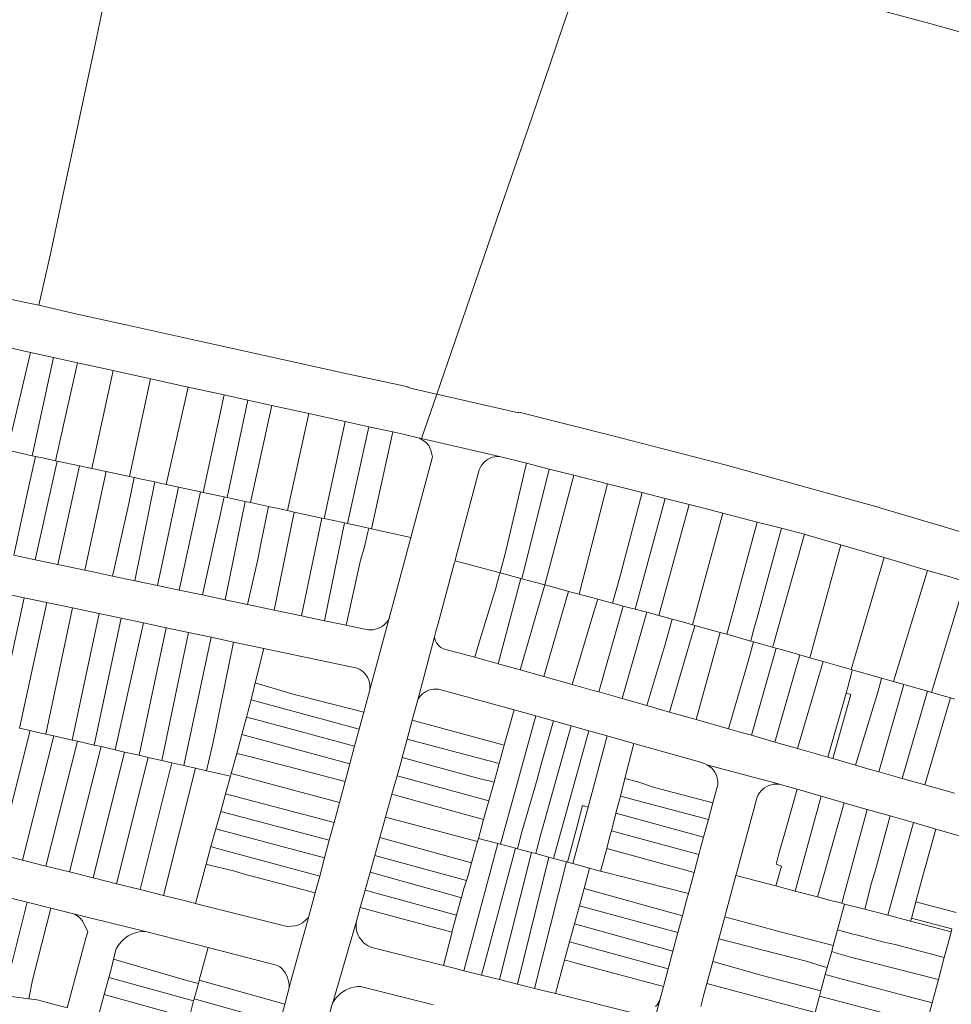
# Model space of a CAD drawing. Header units: metres. Extents: x 151449 to 154753, y 463150 to 465307.
# Tile 26 of 52: x 153339 to 153570, y 463688 to 463932. Entities that reach past the tile are written whole.
import ezdxf

# ---------------------------------------------------------------- set-up
doc = ezdxf.new("R2010")
doc.units = ezdxf.units.M
doc.layers.add('B-PV-KG-GRENS_PERCEEL-G', color=211, linetype='Continuous', lineweight=9)

msp = doc.modelspace()

# ---------------------------------------------------------------- linework, layer by layer
at = {"layer": 'B-PV-KG-GRENS_PERCEEL-G', "flags": 128}
for points in [[(153338.99, 463961.933), (153342.049, 463976.296), (153367.28, 463970.663), (153359.708, 463935.185), (153357.631, 463925.348), (153349.038, 463885.179), (153346.783, 463874.548)], [(153442.34, 463839.095), (153449.618, 463860.222), (153458.274, 463885.572), (153465.976, 463907.828), (153473.558, 463930.203), (153480.9, 463951.388), (153481.436, 463953.152)], [(153538.268, 463938.057), (153564.482, 463930.893), (153593.592, 463922.749), (153629.964, 463911.856), (153660.322, 463901.924), (153680.799, 463894.687), (153701.276, 463887.034), (153715.323, 463881.832), (153730.264, 463875.914), (153745.68, 463869.638), (153762.168, 463863.062), (153777.048, 463856.727), (153814.486, 463839.58), (153824.902, 463834.503), (153856.208, 463818.854), (153860.282, 463816.705)], [(153346.783, 463874.548), (153343.784, 463861.087)], [(153343.784, 463861.087), (153341.659, 463861.572), (153335.824, 463862.816)], [(153440.49, 463839.519), (153435.196, 463840.716), (153435.226, 463840.865), (153419.375, 463844.307), (153404.11, 463847.698), (153391.855, 463850.388), (153377.612, 463853.56), (153365.734, 463856.162), (153353.234, 463858.926), (153343.784, 463861.087)], [(153341.665, 463849.415), (153332.507, 463851.425)], [(153335.975, 463825.172), (153341.665, 463849.415)], [(153347.437, 463848.147), (153341.665, 463849.415)], [(153347.437, 463848.147), (153342.151, 463823.818)], [(153353.345, 463846.85), (153347.437, 463848.147)], [(153347.862, 463822.581), (153353.345, 463846.85)], [(153362.141, 463844.919), (153353.345, 463846.85)], [(153362.141, 463844.919), (153356.876, 463820.653)], [(153371.449, 463842.876), (153362.141, 463844.919)], [(153366.223, 463818.654), (153371.449, 463842.876)], [(153380.771, 463840.829), (153371.449, 463842.876)], [(153380.771, 463840.829), (153375.348, 463816.692)], [(153389.666, 463838.876), (153380.771, 463840.829)], [(153438.544, 463828.075), (153442.34, 463839.095)], [(153440.49, 463839.519), (153442.34, 463839.095)], [(153442.34, 463839.095), (153461.516, 463834.701)], [(153384.46, 463814.729), (153389.666, 463838.876)], [(153395.52, 463837.591), (153389.666, 463838.876)], [(153395.52, 463837.591), (153390.392, 463813.451)], [(153401.521, 463836.273), (153395.52, 463837.591)], [(153396.224, 463812.192), (153401.521, 463836.273)], [(153410.637, 463834.272), (153401.521, 463836.273)], [(153410.637, 463834.272), (153405.335, 463810.218)], [(153419.641, 463832.295), (153410.637, 463834.272)], [(153461.516, 463834.701), (153462.586, 463834.402), (153462.646, 463834.581), (153485.639, 463828.843), (153513.826, 463821.512), (153550.76, 463811.348), (153580.556, 463802.443), (153611.927, 463792.049), (153624.713, 463787.599), (153638.123, 463782.613)], [(153419.641, 463832.295), (153414.42, 463808.25)], [(153425.491, 463831.011), (153419.641, 463832.295)], [(153425.491, 463831.011), (153420.23, 463806.987)], [(153431.472, 463829.698), (153425.491, 463831.011)], [(153426.191, 463805.688), (153431.472, 463829.698)], [(153438.049, 463828.189), (153433.984, 463829.146), (153431.472, 463829.698)], [(153435.923, 463803.567), (153441.301, 463823.538), (153440.88, 463825.212), (153440.352, 463826.316), (153439.72, 463827.072), (153438.049, 463828.189)], [(153438.544, 463828.075), (153438.049, 463828.189)], [(153457.901, 463823.64), (153438.544, 463828.075)], [(153337.157, 463824.913), (153342.151, 463823.818)], [(153342.011, 463819.576), (153342.925, 463823.648)], [(153342.151, 463823.818), (153342.925, 463823.648)], [(153348.266, 463822.495), (153342.895, 463798.024)], [(153342.925, 463823.648), (153345.085, 463823.175), (153347.862, 463822.581)], [(153347.862, 463822.581), (153348.266, 463822.495)], [(153348.266, 463822.495), (153353.851, 463821.3)], [(153457.901, 463823.64), (153457.31, 463823.632), (153456.725, 463823.556), (153456.151, 463823.414), (153455.598, 463823.208), (153455.072, 463822.939), (153454.58, 463822.613), (153454.128, 463822.232), (153453.723, 463821.802), (153453.37, 463821.328), (153453.073, 463820.817), (153452.837, 463820.276)], [(153464.556, 463821.948), (153457.901, 463823.64)], [(153459.303, 463799.482), (153464.556, 463821.948)], [(153470.227, 463820.506), (153464.556, 463821.948)], [(153341.476, 463816.989), (153342.011, 463819.576)], [(153348.506, 463796.835), (153353.851, 463821.3)], [(153353.851, 463821.3), (153356.876, 463820.653)], [(153360.409, 463819.897), (153355.201, 463795.418)], [(153356.876, 463820.653), (153360.409, 463819.897)], [(153360.409, 463819.897), (153366.223, 463818.654)], [(153452.837, 463820.276), (153447.078, 463798.568)], [(153470.227, 463820.506), (153463.464, 463793.311)], [(153476.266, 463818.971), (153470.227, 463820.506)], [(153337.544, 463799.157), (153341.476, 463816.989)], [(153366.022, 463811.971), (153367.398, 463818.403)], [(153366.223, 463818.654), (153367.398, 463818.403)], [(153367.398, 463818.403), (153368.362, 463818.196), (153372.474, 463817.311)], [(153372.474, 463817.311), (153367.585, 463792.818)], [(153372.474, 463817.311), (153375.348, 463816.692)], [(153469.1, 463791.785), (153476.266, 463818.971)], [(153484.677, 463816.833), (153476.266, 463818.971)], [(153373.138, 463791.649), (153378.343, 463816.047)], [(153375.348, 463816.692), (153378.343, 463816.047)], [(153378.343, 463816.047), (153383.776, 463814.877)], [(153383.776, 463814.877), (153378.524, 463790.515)], [(153383.776, 463814.877), (153384.46, 463814.729)], [(153384.46, 463814.729), (153389.647, 463813.612)], [(153484.677, 463816.833), (153477.625, 463789.486)], [(153493.214, 463814.663), (153484.677, 463816.833)], [(153488.467, 463796.557), (153493.214, 463814.663)], [(153498.95, 463813.204), (153493.214, 463814.663)], [(153389.417, 463812.543), (153388.517, 463808.233)], [(153389.417, 463812.543), (153389.647, 463813.612)], [(153389.647, 463813.612), (153390.392, 463813.451)], [(153394.881, 463812.483), (153389.887, 463788.122)], [(153390.392, 463813.451), (153393.425, 463812.798), (153394.881, 463812.483)], [(153394.881, 463812.483), (153396.224, 463812.192)], [(153396.224, 463812.192), (153400.625, 463811.239)], [(153498.95, 463813.204), (153491.5, 463785.768)], [(153504.891, 463811.694), (153498.95, 463813.204)], [(153365.784, 463810.818), (153362.015, 463793.991)], [(153366.022, 463811.971), (153365.784, 463810.818)], [(153400.625, 463811.239), (153398.791, 463801.939)], [(153400.625, 463811.239), (153405.335, 463810.218)], [(153407.06, 463809.845), (153402.053, 463785.56)], [(153405.335, 463810.218), (153407.06, 463809.845)], [(153407.06, 463809.845), (153413.881, 463808.367)], [(153497.341, 463784.202), (153504.891, 463811.694)], [(153513.214, 463809.565), (153508.486, 463810.78), (153504.891, 463811.694)], [(153388.227, 463806.968), (153388.454, 463808.023)], [(153388.454, 463808.023), (153388.517, 463808.233)], [(153408.807, 463784.137), (153413.881, 463808.367)], [(153413.881, 463808.367), (153414.42, 463808.25)], [(153414.42, 463808.25), (153416.405, 463807.82), (153419.504, 463807.145)], [(153513.214, 463809.565), (153505.723, 463781.925)], [(153521.701, 463807.383), (153513.214, 463809.565)], [(153515.676, 463785.006), (153521.701, 463807.383)], [(153527.751, 463805.828), (153521.701, 463807.383)], [(153388.227, 463806.968), (153384.31, 463789.296)], [(153419.504, 463807.145), (153414.539, 463782.93)], [(153419.504, 463807.145), (153420.23, 463806.987)], [(153420.23, 463806.987), (153425.484, 463805.842)], [(153425.267, 463804.848), (153424.365, 463800.878)], [(153425.267, 463804.848), (153425.484, 463805.842)], [(153425.484, 463805.842), (153426.191, 463805.688)], [(153426.191, 463805.688), (153435.923, 463803.567)], [(153527.751, 463805.828), (153521.62, 463783.371)], [(153533.46, 463804.361), (153527.751, 463805.828)], [(153430.445, 463783.227), (153435.923, 463803.567)], [(153526.393, 463779.395), (153533.46, 463804.361)], [(153542.412, 463801.734), (153533.615, 463804.321), (153533.46, 463804.361)], [(153398.791, 463801.939), (153397.99, 463798.086)], [(153424.365, 463800.878), (153423.459, 463797.911)], [(153542.412, 463801.734), (153534.734, 463773.756)], [(153553.189, 463798.564), (153542.412, 463801.734)], [(153342.895, 463798.024), (153337.544, 463799.157)], [(153348.506, 463796.835), (153342.895, 463798.024)], [(153397.99, 463798.086), (153395.423, 463786.956)], [(153423.459, 463797.911), (153423.205, 463796.765)], [(153446.692, 463797.118), (153446.874, 463797.802)], [(153446.874, 463797.802), (153447.078, 463798.568)], [(153446.874, 463797.802), (153458.03, 463794.782)], [(153459.303, 463799.482), (153458.236, 463795.546), (153458.03, 463794.782)], [(153544.997, 463770.829), (153553.189, 463798.564)], [(153563.932, 463795.405), (153553.189, 463798.564)], [(153355.201, 463795.418), (153348.506, 463796.835)], [(153355.201, 463795.418), (153356.771, 463795.091), (153362.015, 463793.991)], [(153419.929, 463781.795), (153423.205, 463796.765)], [(153442.154, 463780.258), (153442.702, 463782.195), (153446.692, 463797.118)], [(153488.467, 463796.557), (153487.848, 463794.262)], [(153563.932, 463795.405), (153555.523, 463767.828)], [(153573.249, 463792.653), (153569.181, 463793.861), (153563.932, 463795.405)], [(153362.015, 463793.991), (153367.585, 463792.818)], [(153367.585, 463792.818), (153373.138, 463791.649)], [(153458.03, 463794.782), (153457.845, 463794.098), (153457.008, 463791.009)], [(153457.533, 463772.264), (153463.19, 463793.385)], [(153458.03, 463794.782), (153463.19, 463793.385)], [(153463.19, 463793.385), (153463.464, 463793.311)], [(153463.464, 463793.311), (153469.1, 463791.785)], [(153485.92, 463787.263), (153487.848, 463794.262)], [(153564.932, 463765.134), (153573.249, 463792.653)], [(153373.138, 463791.649), (153378.524, 463790.515)], [(153378.524, 463790.515), (153384.31, 463789.296)], [(153457.008, 463791.009), (153452.653, 463777.011)], [(153463.022, 463770.727), (153469.1, 463791.785)], [(153474.954, 463790.202), (153468.874, 463769.088)], [(153469.1, 463791.785), (153474.207, 463790.403), (153474.954, 463790.202)], [(153474.954, 463790.202), (153477.625, 463789.486)], [(153340.161, 463788.61), (153333.35, 463757.623)], [(153334.726, 463789.76), (153340.161, 463788.61)], [(153340.161, 463788.61), (153345.77, 463787.423)], [(153384.31, 463789.296), (153389.887, 463788.122)], [(153389.887, 463788.122), (153395.423, 463786.956)], [(153477.625, 463789.486), (153482.234, 463788.251)], [(153482.041, 463787.533), (153482.234, 463788.251)], [(153482.234, 463788.251), (153485.92, 463787.263)], [(153338.989, 463756.321), (153345.77, 463787.423)], [(153352.089, 463786.086), (153345.498, 463754.826)], [(153345.77, 463787.423), (153352.089, 463786.086)], [(153352.089, 463786.086), (153358.747, 463784.677)], [(153395.423, 463786.956), (153402.053, 463785.56)], [(153402.053, 463785.56), (153408.807, 463784.137)], [(153480.737, 463783.472), (153482.041, 463787.533)], [(153482.479, 463765.272), (153488.567, 463786.554)], [(153485.92, 463787.263), (153488.567, 463786.554)], [(153488.567, 463786.554), (153491.5, 463785.768)], [(153491.5, 463785.768), (153494.361, 463785.001)], [(153352.006, 463753.344), (153358.747, 463784.677)], [(153364.121, 463783.54), (153357.489, 463752.095)], [(153358.747, 463784.677), (153364.121, 463783.54)], [(153364.121, 463783.54), (153369.715, 463782.356)], [(153408.807, 463784.137), (153414.539, 463782.93)], [(153414.539, 463782.93), (153419.929, 463781.795)], [(153424.825, 463780.764), (153425.413, 463780.675), (153426.008, 463780.652), (153426.601, 463780.696), (153427.186, 463780.807), (153427.754, 463780.983), (153428.299, 463781.222), (153428.813, 463781.521), (153429.291, 463781.875), (153429.726, 463782.281), (153430.112, 463782.734), (153430.445, 463783.227)], [(153430.445, 463783.227), (153425.765, 463765.833)], [(153475.911, 463767.116), (153480.737, 463783.472)], [(153494.361, 463785.001), (153488.247, 463763.634)], [(153494.361, 463785.001), (153497.341, 463784.202)], [(153497.341, 463784.202), (153500.65, 463783.315)], [(153500.485, 463782.701), (153500.65, 463783.315)], [(153500.65, 463783.315), (153503.257, 463782.616), (153505.723, 463781.925)], [(153515.676, 463785.006), (153514.343, 463780.158)], [(153520.939, 463780.894), (153521.62, 463783.371)], [(153362.706, 463750.907), (153369.715, 463782.356)], [(153375.285, 463781.177), (153368.594, 463749.566)], [(153369.715, 463782.356), (153375.285, 463781.177)], [(153375.285, 463781.177), (153380.822, 463780.005)], [(153419.929, 463781.795), (153424.825, 463780.764)], [(153500.485, 463782.701), (153498.84, 463776.781)], [(153505.457, 463778.929), (153506.184, 463781.288)], [(153505.723, 463781.925), (153506.316, 463781.759)], [(153506.184, 463781.288), (153506.316, 463781.759)], [(153506.316, 463781.759), (153512.587, 463780)], [(153520.939, 463780.894), (153520.138, 463777.882)], [(153374.251, 463748.277), (153380.822, 463780.005)], [(153386.431, 463778.818), (153379.689, 463747.039)], [(153380.822, 463780.005), (153386.431, 463778.818)], [(153386.431, 463778.818), (153391.969, 463777.646)], [(153441.771, 463778.9), (153437.65, 463763.332)], [(153442.154, 463780.258), (153441.771, 463778.9)], [(153441.771, 463778.9), (153441.88, 463778.391), (153442.057, 463777.903), (153442.301, 463777.443), (153442.605, 463777.022), (153442.965, 463776.646), (153443.373, 463776.324), (153443.822, 463776.061), (153444.303, 463775.863)], [(153500.024, 463760.292), (153505.457, 463778.929)], [(153512.587, 463780), (153506.592, 463758.428)], [(153512.587, 463780), (153514.174, 463779.555)], [(153514.343, 463780.158), (153514.174, 463779.555)], [(153514.174, 463779.555), (153520.138, 463777.882)], [(153525.741, 463777.024), (153526.393, 463779.395)], [(153386.931, 463752.794), (153391.969, 463777.646)], [(153391.969, 463777.646), (153399.524, 463776.047)], [(153397.394, 463767.566), (153399.524, 463776.047)], [(153422.644, 463771.154), (153399.524, 463776.047)], [(153451.754, 463773.883), (153444.303, 463775.863)], [(153451.754, 463773.883), (153452.653, 463777.011)], [(153498.84, 463776.781), (153494.386, 463761.892)], [(153519.817, 463774.045), (153520.838, 463777.685)], [(153520.138, 463777.882), (153520.838, 463777.685)], [(153526.427, 463776.118), (153520.334, 463754.519)], [(153520.838, 463777.685), (153525.555, 463776.362)], [(153525.741, 463777.024), (153525.555, 463776.362)], [(153525.555, 463776.362), (153526.427, 463776.118)], [(153526.427, 463776.118), (153528.022, 463775.671), (153532.282, 463774.456)], [(153457.533, 463772.264), (153451.754, 463773.883)], [(153519.817, 463774.045), (153519.266, 463771.955)], [(153530.749, 463769.032), (153532.116, 463773.875)], [(153532.116, 463773.875), (153532.282, 463774.456)], [(153532.282, 463774.456), (153534.734, 463773.756)], [(153534.734, 463773.756), (153538.058, 463772.808)], [(153425.765, 463765.833), (153425.804, 463766.434), (153425.771, 463767.036), (153425.667, 463767.629), (153425.493, 463768.206), (153425.252, 463768.758), (153424.947, 463769.278), (153424.583, 463769.758), (153424.164, 463770.191), (153423.697, 463770.572), (153423.188, 463770.894), (153422.644, 463771.154)], [(153463.022, 463770.727), (153457.533, 463772.264)], [(153468.874, 463769.088), (153463.022, 463770.727)], [(153514.653, 463756.14), (153519.266, 463771.955)], [(153531.698, 463751.251), (153538.058, 463772.808)], [(153538.058, 463772.808), (153544.997, 463770.829)], [(153544.997, 463770.829), (153545.301, 463770.743)], [(153545.172, 463770.291), (153545.301, 463770.743)], [(153545.301, 463770.743), (153552.567, 463768.671)], [(153475.911, 463767.116), (153468.874, 463769.088)], [(153530.749, 463769.032), (153526.095, 463752.862)], [(153544.185, 463766.484), (153545.172, 463770.291)], [(153552.351, 463767.915), (153552.567, 463768.671)], [(153552.567, 463768.671), (153555.523, 463767.828)], [(153396.334, 463763.349), (153397.394, 463767.566)], [(153397.394, 463767.566), (153407.057, 463764.654)], [(153425.765, 463765.833), (153424.27, 463760.277)], [(153442.801, 463765.947), (153442.189, 463765.993), (153441.575, 463765.965), (153440.969, 463765.863), (153440.381, 463765.688), (153439.817, 463765.444), (153439.287, 463765.133), (153438.799, 463764.761), (153438.359, 463764.332), (153437.974, 463763.854), (153437.65, 463763.332)], [(153461.495, 463760.811), (153442.801, 463765.947)], [(153482.479, 463765.272), (153481.117, 463765.658), (153475.911, 463767.116)], [(153544.185, 463766.484), (153543.761, 463764.984)], [(153551.584, 463765.246), (153552.351, 463767.915)], [(153558.052, 463767.106), (153551.89, 463745.441)], [(153555.523, 463767.828), (153558.052, 463767.106)], [(153558.052, 463767.106), (153559.513, 463766.69), (153563.92, 463765.425)], [(153395.242, 463759.001), (153396.334, 463763.349)], [(153423.138, 463756.068), (153396.334, 463763.349)], [(153407.057, 463764.654), (153409.08, 463764.161)], [(153409.08, 463764.161), (153424.27, 463760.277)], [(153437.65, 463763.332), (153436.292, 463758.299)], [(153488.247, 463763.634), (153482.479, 463765.272)], [(153494.386, 463761.892), (153488.247, 463763.634)], [(153543.761, 463764.984), (153539.272, 463749.073)], [(153543.761, 463764.984), (153544.959, 463764.655), (153540.433, 463748.739)], [(153551.584, 463765.246), (153546.103, 463747.098)], [(153557.617, 463743.824), (153563.92, 463765.425)], [(153569.627, 463763.786), (153563.262, 463742.231)], [(153563.92, 463765.425), (153564.932, 463765.134)], [(153564.932, 463765.134), (153569.627, 463763.786)], [(153569.627, 463763.786), (153570.669, 463763.487)], [(153461.495, 463760.811), (153459.072, 463752.078)], [(153466.883, 463759.321), (153465.431, 463759.729), (153461.495, 463760.811)], [(153500.024, 463760.292), (153494.386, 463761.892)], [(153394.063, 463754.718), (153395.242, 463759.001)], [(153398.787, 463758.149), (153395.242, 463759.001)], [(153424.27, 463760.277), (153423.138, 463756.068)], [(153466.883, 463759.321), (153458.158, 463727.522)], [(153471.243, 463758.094), (153466.883, 463759.321)], [(153506.592, 463758.428), (153500.024, 463760.292)], [(153514.653, 463756.14), (153506.592, 463758.428)], [(153341.588, 463755.721), (153338.989, 463756.321)], [(153398.787, 463758.149), (153422.005, 463751.857)], [(153423.138, 463756.068), (153422.005, 463751.857)], [(153436.292, 463758.299), (153435.017, 463753.569)], [(153436.292, 463758.299), (153459.072, 463752.078)], [(153467.868, 463729.078), (153475.681, 463756.845)], [(153471.243, 463758.094), (153468.156, 463747.06)], [(153475.681, 463756.845), (153471.243, 463758.094)], [(153480.052, 463755.616), (153475.681, 463756.845)], [(153520.334, 463754.519), (153518.08, 463755.167), (153514.653, 463756.14)], [(153333.884, 463725.047), (153341.588, 463755.721)], [(153339.706, 463723.587), (153347.441, 463754.384)], [(153345.498, 463754.826), (153342.881, 463755.422), (153341.588, 463755.721)], [(153347.441, 463754.384), (153345.498, 463754.826)], [(153352.006, 463753.344), (153347.441, 463754.384)], [(153392.776, 463750.045), (153394.063, 463754.718)], [(153394.063, 463754.718), (153420.813, 463747.427)], [(153435.017, 463753.569), (153433.795, 463749.04)], [(153457.811, 463747.536), (153435.017, 463753.569)], [(153471.269, 463724.02), (153480.052, 463755.616)], [(153479.816, 463736.736), (153484.529, 463754.355)], [(153484.529, 463754.355), (153480.052, 463755.616)], [(153491.201, 463752.478), (153484.529, 463754.355)], [(153526.095, 463752.862), (153520.334, 463754.519)], [(153345.538, 463722.125), (153353.306, 463753.048)], [(153351.371, 463720.662), (153359.169, 463751.712)], [(153353.306, 463753.048), (153352.006, 463753.344)], [(153357.489, 463752.095), (153353.306, 463753.048)], [(153359.169, 463751.712), (153357.489, 463752.095)], [(153362.706, 463750.907), (153359.169, 463751.712)], [(153385.505, 463746.501), (153386.931, 463752.794)], [(153422.005, 463751.857), (153420.813, 463747.427)], [(153459.072, 463752.078), (153457.811, 463747.536)], [(153488.961, 463743.835), (153491.201, 463752.478)], [(153509.224, 463747.235), (153508.036, 463747.773), (153491.201, 463752.478)], [(153531.698, 463751.251), (153526.095, 463752.862)], [(153539.272, 463749.073), (153531.698, 463751.251)], [(153357.192, 463719.202), (153365.024, 463750.379)], [(153365.024, 463750.379), (153362.706, 463750.907)], [(153363.015, 463717.742), (153370.878, 463749.046)], [(153368.594, 463749.566), (153365.024, 463750.379)], [(153370.878, 463749.046), (153368.594, 463749.566)], [(153374.251, 463748.277), (153370.878, 463749.046)], [(153391.411, 463745.086), (153392.776, 463750.045)], [(153396.336, 463749.179), (153392.776, 463750.045)], [(153396.336, 463749.179), (153396.614, 463749.112)], [(153419.635, 463743.052), (153396.614, 463749.112)], [(153433.795, 463749.04), (153433.498, 463747.939), (153432.523, 463744.451)], [(153433.795, 463749.04), (153453.07, 463743.767)], [(153540.433, 463748.739), (153539.272, 463749.073)], [(153546.103, 463747.098), (153541.879, 463748.323), (153540.433, 463748.739)], [(153368.838, 463716.282), (153376.732, 463747.712)], [(153376.732, 463747.712), (153374.251, 463748.277)], [(153374.662, 463714.829), (153382.587, 463746.379)], [(153379.689, 463747.039), (153376.732, 463747.712)], [(153382.587, 463746.379), (153379.689, 463747.039)], [(153385.335, 463745.753), (153382.587, 463746.379)], [(153385.505, 463746.501), (153385.335, 463745.753)], [(153420.813, 463747.427), (153419.635, 463743.052)], [(153457.811, 463747.536), (153456.534, 463742.932)], [(153468.156, 463747.06), (153467.247, 463743.571)], [(153509.224, 463747.235), (153527.558, 463742.319)], [(153510.502, 463746.37), (153509.937, 463746.817), (153509.224, 463747.235)], [(153512.01, 463742.35), (153512.001, 463742.98), (153511.92, 463743.605), (153511.768, 463744.216), (153511.547, 463744.806), (153511.26, 463745.366), (153510.91, 463745.89), (153510.502, 463746.37)], [(153551.89, 463745.441), (153549.115, 463746.224), (153546.103, 463747.098)], [(153391.225, 463744.411), (153385.335, 463745.753)], [(153390.012, 463740.006), (153391.225, 463744.411)], [(153391.225, 463744.411), (153391.411, 463745.086)], [(153418.231, 463737.83), (153391.411, 463745.086)], [(153432.523, 463744.451), (153431.252, 463739.909)], [(153455.25, 463738.306), (153432.523, 463744.451)], [(153455.682, 463743.156), (153453.07, 463743.767)], [(153487.827, 463739.456), (153488.961, 463743.835)], [(153492.14, 463743.011), (153488.961, 463743.835)], [(153557.617, 463743.824), (153551.89, 463745.441)], [(153563.262, 463742.231), (153557.617, 463743.824)], [(153419.635, 463743.052), (153418.395, 463738.442)], [(153456.534, 463742.932), (153455.25, 463738.306)], [(153455.682, 463743.156), (153456.534, 463742.932)], [(153467.247, 463743.571), (153463.345, 463730.261)], [(153496.27, 463741.583), (153492.14, 463743.011)], [(153496.27, 463741.583), (153510.779, 463737.802)], [(153510.779, 463737.802), (153512.01, 463742.35)], [(153527.558, 463742.319), (153526.969, 463742.41), (153526.372, 463742.431), (153525.778, 463742.383), (153525.193, 463742.265), (153524.626, 463742.08), (153524.085, 463741.83), (153523.576, 463741.519), (153523.107, 463741.15), (153522.685, 463740.729), (153522.314, 463740.261), (153522.001, 463739.754), (153521.749, 463739.213), (153521.562, 463738.647)], [(153527.558, 463742.319), (153527.718, 463742.276)], [(153531.626, 463741.151), (153527.718, 463742.276)], [(153570.609, 463740.158), (153563.262, 463742.231)], [(153388.82, 463735.678), (153390.012, 463740.006)], [(153390.012, 463740.006), (153416.919, 463732.955)], [(153431.252, 463739.909), (153430.017, 463735.491)], [(153431.252, 463739.909), (153453.964, 463733.669)], [(153486.742, 463735.268), (153487.827, 463739.456)], [(153509.657, 463733.652), (153487.827, 463739.456)], [(153528.66, 463730.606), (153531.626, 463741.151)], [(153531.155, 463715.921), (153537.592, 463739.434)], [(153537.592, 463739.434), (153531.626, 463741.151)], [(153543.238, 463737.809), (153537.592, 463739.434)], [(153418.073, 463737.244), (153416.919, 463732.955)], [(153418.073, 463737.244), (153418.231, 463737.83)], [(153418.231, 463737.83), (153418.395, 463738.442)], [(153455.25, 463738.306), (153453.964, 463733.669)], [(153476.067, 463722.724), (153479.816, 463736.736)], [(153477.122, 463732.017), (153478.486, 463737.146)], [(153478.486, 463737.146), (153479.816, 463736.736)], [(153509.657, 463733.652), (153510.779, 463737.802)], [(153521.562, 463738.647), (153516.685, 463720.581)], [(153538.345, 463720.217), (153543.238, 463737.809)], [(153549.006, 463736.152), (153546.328, 463736.919), (153543.238, 463737.809)], [(153387.634, 463731.369), (153388.82, 463735.678)], [(153415.73, 463728.536), (153388.82, 463735.678)], [(153429.51, 463733.675), (153429.667, 463734.237)], [(153429.667, 463734.237), (153430.017, 463735.491)], [(153429.667, 463734.237), (153452.451, 463728.217)], [(153485.602, 463730.87), (153486.742, 463735.268)], [(153486.742, 463735.268), (153508.464, 463729.244)], [(153542.676, 463712.882), (153549.006, 463736.152)], [(153554.636, 463734.539), (153549.006, 463736.152)], [(153551.015, 463721.147), (153554.636, 463734.539)], [(153560.42, 463732.882), (153554.636, 463734.539)], [(153416.919, 463732.955), (153415.73, 463728.536)], [(153429.51, 463733.675), (153428.262, 463729.211)], [(153453.964, 463733.669), (153452.663, 463728.983)], [(153474.739, 463723.083), (153477.122, 463732.017)], [(153508.464, 463729.244), (153509.657, 463733.652)], [(153560.42, 463732.882), (153554.114, 463709.912)], [(153566.028, 463731.275), (153560.42, 463732.882)], [(153386.413, 463726.937), (153387.634, 463731.369)], [(153387.634, 463731.369), (153414.548, 463724.141)], [(153428.262, 463729.211), (153427.021, 463724.775)], [(153443.452, 463725.009), (153428.262, 463729.211)], [(153462.599, 463727.41), (153463.345, 463730.261)], [(153485.332, 463729.828), (153484.442, 463726.489)], [(153485.332, 463729.828), (153485.602, 463730.87)], [(153507.301, 463724.947), (153485.602, 463730.87)], [(153507.301, 463724.947), (153508.464, 463729.244)], [(153528.66, 463730.606), (153527.047, 463724.871)], [(153562.51, 463718.807), (153566.028, 463731.275)], [(153572.073, 463729.543), (153566.028, 463731.275)], [(153385.213, 463722.58), (153386.413, 463726.937)], [(153387.154, 463726.733), (153386.413, 463726.937)], [(153387.154, 463726.733), (153391.634, 463725.516)], [(153415.73, 463728.536), (153414.548, 463724.141)], [(153457.437, 463727.714), (153449.044, 463696.192)], [(153452.451, 463728.217), (153450.979, 463722.914)], [(153452.663, 463728.983), (153452.451, 463728.217)], [(153452.663, 463728.983), (153457.437, 463727.714)], [(153457.437, 463727.714), (153458.158, 463727.522)], [(153458.158, 463727.522), (153461.863, 463726.536)], [(153462.599, 463727.41), (153462.333, 463726.411)], [(153467.868, 463729.078), (153467.122, 463726.227)], [(153333.884, 463725.047), (153339.706, 463723.587)], [(153413.339, 463719.648), (153391.634, 463725.516)], [(153427.021, 463724.775), (153425.865, 463720.64)], [(153449.707, 463718.565), (153427.021, 463724.775)], [(153447.682, 463723.829), (153443.452, 463725.009)], [(153453.428, 463695.093), (153461.863, 463726.536)], [(153465.841, 463725.478), (153457.85, 463693.986)], [(153461.863, 463726.536), (153462.333, 463726.411)], [(153462.316, 463692.867), (153470.134, 463724.326)], [(153462.333, 463726.411), (153465.841, 463725.478)], [(153465.841, 463725.478), (153466.851, 463725.209)], [(153467.122, 463726.227), (153466.851, 463725.209)], [(153466.851, 463725.209), (153467.718, 463724.979), (153470.134, 463724.326)], [(153470.134, 463724.326), (153471.269, 463724.02)], [(153484.442, 463726.489), (153483.009, 463721.118)], [(153484.442, 463726.489), (153506.098, 463720.501)], [(153506.098, 463720.501), (153507.301, 463724.947)], [(153527.047, 463724.871), (153526.447, 463722.564)], [(153339.706, 463723.587), (153345.538, 463722.125)], [(153345.538, 463722.125), (153351.371, 463720.662)], [(153382.538, 463712.863), (153385.213, 463722.58)], [(153386.022, 463722.357), (153385.213, 463722.58)], [(153386.022, 463722.357), (153391.974, 463720.915)], [(153414.548, 463724.141), (153413.339, 463719.648)], [(153447.682, 463723.829), (153450.979, 463722.914)], [(153450.979, 463722.914), (153450.373, 463720.729)], [(153474.52, 463723.142), (153466.576, 463691.799)], [(153471.269, 463724.02), (153474.52, 463723.142)], [(153474.52, 463723.142), (153474.739, 463723.083)], [(153474.739, 463723.083), (153476.067, 463722.724)], [(153476.067, 463722.724), (153480.203, 463721.607)], [(153526.61, 463718.054), (153527.746, 463722.116), (153526.447, 463722.564)], [(153351.371, 463720.662), (153357.192, 463719.202)], [(153391.974, 463720.915), (153395.241, 463719.908)], [(153395.241, 463719.908), (153397.505, 463719.363)], [(153397.505, 463719.363), (153412.216, 463715.476)], [(153413.339, 463719.648), (153412.216, 463715.476)], [(153425.865, 463720.64), (153424.611, 463716.157)], [(153446.497, 463714.854), (153425.865, 463720.64)], [(153450.373, 463720.729), (153450.335, 463720.604), (153449.707, 463718.565)], [(153478.833, 463716.557), (153480.203, 463721.607)], [(153480.203, 463721.607), (153482.945, 463720.867)], [(153483.009, 463721.118), (153482.945, 463720.867)], [(153482.945, 463720.867), (153483.91, 463720.606), (153504.694, 463715.31)], [(153504.694, 463715.31), (153506.098, 463720.501)], [(153516.219, 463718.855), (153516.478, 463719.815)], [(153516.478, 463719.815), (153516.685, 463720.581)], [(153516.478, 463719.815), (153526.38, 463717.188)], [(153536.918, 463715.287), (153538.345, 463720.217)], [(153550.088, 463717.962), (153551.015, 463721.147)], [(153357.192, 463719.202), (153363.015, 463717.742)], [(153363.015, 463717.742), (153368.532, 463716.358), (153368.838, 463716.282)], [(153449.707, 463718.565), (153449.012, 463716.31), (153448.453, 463714.283)], [(153516.219, 463718.855), (153513.872, 463710.158), (153513.705, 463709.536)], [(153526.61, 463718.054), (153526.38, 463717.188)], [(153526.38, 463717.188), (153531.155, 463715.921)], [(153548.391, 463711.398), (153550.088, 463717.962)], [(153562.51, 463718.807), (153561.03, 463713.274)], [(153340.893, 463713.136), (153335.072, 463714.598)], [(153368.838, 463716.282), (153374.662, 463714.829)], [(153374.662, 463714.829), (153380.412, 463713.395)], [(153412.216, 463715.476), (153410.582, 463709.402)], [(153424.611, 463716.157), (153423.401, 463711.828)], [(153447.27, 463709.964), (153424.611, 463716.157)], [(153448.453, 463714.283), (153446.497, 463714.854)], [(153477.672, 463712.274), (153478.833, 463716.557)], [(153478.833, 463716.557), (153503.215, 463709.81)], [(153503.215, 463709.81), (153504.151, 463713.303), (153504.694, 463715.31)], [(153531.155, 463715.921), (153536.696, 463714.451)], [(153536.918, 463715.287), (153536.696, 463714.451)], [(153536.696, 463714.451), (153539.637, 463713.671), (153542.676, 463712.882)], [(153335.112, 463690.046), (153340.893, 463713.136)], [(153346.714, 463711.674), (153340.893, 463713.136)], [(153382.538, 463712.863), (153380.412, 463713.395)], [(153383.458, 463712.633), (153382.538, 463712.863)], [(153410.582, 463709.402), (153409.111, 463708.044), (153408.215, 463707.573), (153407.298, 463707.306), (153405.262, 463707.173), (153383.458, 463712.633)], [(153448.453, 463714.283), (153448.419, 463714.158), (153447.27, 463709.964)], [(153476.468, 463707.835), (153477.672, 463712.274)], [(153502.101, 463705.648), (153477.672, 463712.274)], [(153541.641, 463706.286), (153543.389, 463712.697)], [(153542.676, 463712.882), (153543.389, 463712.697)], [(153543.389, 463712.697), (153548.391, 463711.398)], [(153561.03, 463713.274), (153560.008, 463709.438), (153559.95, 463709.222)], [(153561.03, 463713.274), (153571.064, 463710.638)], [(153341.31, 463689.241), (153342.22, 463693.862), (153346.714, 463711.674)], [(153351.004, 463710.597), (153346.714, 463711.674)], [(153351.004, 463710.597), (153352.672, 463710.178)], [(153352.672, 463710.178), (153370.16, 463705.874)], [(153355.448, 463704.233), (153355.886, 463705.855), (153354.595, 463708.537), (153353.892, 463709.271), (153352.672, 463710.178)], [(153423.401, 463711.828), (153422.451, 463708.432)], [(153446.121, 463705.769), (153423.401, 463711.828)], [(153447.27, 463709.964), (153446.121, 463705.769)], [(153502.101, 463705.648), (153503.215, 463709.81)], [(153548.391, 463711.398), (153554.114, 463709.912)], [(153554.114, 463709.912), (153559.749, 463708.448)], [(153410.582, 463709.402), (153406.226, 463693.589), (153405.772, 463691.91)], [(153416.547, 463688.18), (153416.65, 463688.532), (153422.451, 463708.432)], [(153422.451, 463708.432), (153422.367, 463707.857), (153422.346, 463707.277), (153422.387, 463706.697), (153422.49, 463706.126), (153422.654, 463705.569), (153422.876, 463705.032), (153423.155, 463704.523), (153423.487, 463704.046)], [(153475.255, 463703.362), (153476.468, 463707.835)], [(153476.468, 463707.835), (153500.871, 463701.055)], [(153513.705, 463709.536), (153512.246, 463704.101)], [(153528.957, 463705.445), (153513.705, 463709.536)], [(153559.95, 463709.222), (153559.749, 463708.448)], [(153559.749, 463708.448), (153569.784, 463705.843)], [(153559.95, 463709.222), (153569.986, 463706.6)], [(153370.16, 463705.874), (153369.421, 463705.867), (153368.687, 463705.79), (153367.963, 463705.642), (153367.257, 463705.426), (153366.574, 463705.143), (153365.922, 463704.796), (153365.306, 463704.388), (153364.732, 463703.923), (153364.206, 463703.405), (153363.731, 463702.839), (153363.313, 463702.23), (153362.955, 463701.584)], [(153385.679, 463701.91), (153370.16, 463705.874)], [(153446.056, 463705.519), (153444.032, 463697.457)], [(153446.056, 463705.519), (153446.121, 463705.769)], [(153500.871, 463701.055), (153502.101, 463705.648)], [(153529.401, 463705.329), (153528.957, 463705.445)], [(153529.401, 463705.329), (153540.586, 463702.421)], [(153540.586, 463702.421), (153541.641, 463706.286)], [(153545.427, 463705.257), (153541.641, 463706.286)], [(153545.427, 463705.257), (153546.679, 463704.961)], [(153546.679, 463704.961), (153552.787, 463703.34)], [(153568.089, 463699.49), (153568.14, 463699.684), (153569.58, 463705.081)], [(153569.784, 463705.843), (153569.58, 463705.081)], [(153569.986, 463706.6), (153569.784, 463705.843)], [(153350.796, 463686.999), (153355.448, 463704.233)], [(153423.487, 463704.046), (153423.833, 463703.565), (153424.235, 463703.13), (153424.687, 463702.747), (153425.182, 463702.422), (153425.714, 463702.16), (153426.273, 463701.964)], [(153474.027, 463698.834), (153475.255, 463703.362)], [(153499.699, 463696.68), (153475.255, 463703.362)], [(153512.246, 463704.101), (153510.725, 463698.436)], [(153533.842, 463698.512), (153512.246, 463704.101)], [(153540.183, 463700.943), (153540.586, 463702.421)], [(153552.787, 463703.34), (153555.921, 463702.675)], [(153555.921, 463702.675), (153568.089, 463699.49)], [(153362.955, 463701.584), (153362.287, 463699.005)], [(153383.51, 463693.81), (153385.679, 463701.91)], [(153402.895, 463697.513), (153385.679, 463701.91)], [(153426.273, 463701.964), (153444.032, 463697.457)], [(153499.699, 463696.68), (153500.871, 463701.055)], [(153539.477, 463698.356), (153540.183, 463700.943)], [(153541.122, 463700.651), (153540.183, 463700.943)], [(153541.122, 463700.651), (153545.167, 463699.493)], [(153362.287, 463699.005), (153361.749, 463696.932), (153361.099, 463694.535)], [(153377.308, 463694.629), (153362.287, 463699.005)], [(153405.772, 463691.91), (153405.774, 463692.57), (153405.706, 463693.227), (153405.569, 463693.872), (153405.364, 463694.5), (153405.094, 463695.102), (153404.762, 463695.672), (153404.371, 463696.204), (153403.926, 463696.692), (153403.432, 463697.13), (153402.895, 463697.513)], [(153444.032, 463697.457), (153444.647, 463697.301)], [(153471.766, 463690.499), (153474.027, 463698.834)], [(153474.85, 463698.611), (153474.027, 463698.834)], [(153476.532, 463698.169), (153474.85, 463698.611)], [(153476.532, 463698.169), (153498.511, 463692.244)], [(153510.725, 463698.436), (153509.267, 463693.005)], [(153521.776, 463695.341), (153510.725, 463698.436)], [(153539.093, 463696.987), (153538.1, 463697.265), (153533.842, 463698.512)], [(153539.477, 463698.356), (153539.093, 463696.987)], [(153566.64, 463694.025), (153545.167, 463699.493)], [(153566.64, 463694.025), (153568.089, 463699.49)], [(153444.647, 463697.301), (153446.967, 463696.712), (153449.044, 463696.192)], [(153449.044, 463696.192), (153453.428, 463695.093)], [(153453.428, 463695.093), (153457.85, 463693.986)], [(153498.511, 463692.244), (153499.699, 463696.68)], [(153523.27, 463694.911), (153521.776, 463695.341)], [(153538.602, 463695.235), (153537.564, 463691.531)], [(153539.093, 463696.987), (153538.602, 463695.235)], [(153541.073, 463694.542), (153538.602, 463695.235)], [(153361.099, 463694.535), (153359.978, 463690.265)], [(153382.111, 463688.694), (153361.099, 463694.535)], [(153377.308, 463694.629), (153380.443, 463693.784)], [(153380.443, 463693.784), (153383.299, 463693.019)], [(153382.279, 463689.208), (153383.299, 463693.019)], [(153383.299, 463693.019), (153383.51, 463693.81)], [(153404.695, 463687.931), (153383.51, 463693.81)], [(153457.85, 463693.986), (153462.316, 463692.867)], [(153462.316, 463692.867), (153466.576, 463691.799)], [(153509.267, 463693.005), (153508.532, 463690.268), (153507.742, 463687.345)], [(153509.267, 463693.005), (153536.112, 463685.846)], [(153523.27, 463694.911), (153537.474, 463691.177)], [(153541.073, 463694.542), (153541.896, 463694.312)], [(153565.1, 463688.211), (153541.896, 463694.312)], [(153565.1, 463688.211), (153566.64, 463694.025)], [(153341.31, 463689.241), (153335.112, 463690.046)], [(153359.978, 463690.265), (153358.734, 463685.648)], [(153359.978, 463690.265), (153381.008, 463684.462)], [(153404.695, 463687.931), (153405.772, 463691.91)], [(153423.418, 463692.305), (153422.658, 463692.252), (153421.906, 463692.128), (153421.169, 463691.934), (153420.454, 463691.671), (153419.766, 463691.343), (153419.113, 463690.95), (153418.5, 463690.498), (153417.932, 463689.991), (153417.414, 463689.432), (153416.951, 463688.826), (153416.547, 463688.18)], [(153423.418, 463692.305), (153440.855, 463687.933)], [(153466.576, 463691.799), (153471.766, 463690.499)], [(153471.766, 463690.499), (153491.178, 463685.636)], [(153497.704, 463689.231), (153498.511, 463692.244)], [(153537.474, 463691.177), (153537.143, 463689.884)], [(153537.564, 463691.531), (153537.474, 463691.177)], [(153350.796, 463686.999), (153343.357, 463688.975), (153341.31, 463689.241)], [(153381.17, 463685.065), (153382.111, 463688.694)], [(153382.111, 463688.694), (153382.279, 463689.208)], [(153382.279, 463689.208), (153403.43, 463683.26)], [(153403.43, 463683.26), (153404.695, 463687.931)], [(153415.812, 463685.481), (153416.547, 463688.18)], [(153440.855, 463687.933), (153441.454, 463687.783)], [(153497.704, 463689.231), (153492.285, 463668.949)], [(153496.507, 463687.35), (153496.827, 463687.652), (153497.108, 463687.989)], [(153497.108, 463687.989), (153497.704, 463689.231)], [(153537.143, 463689.884), (153536.112, 463685.846)], [(153563.698, 463682.92), (153537.143, 463689.884)], [(153563.698, 463682.92), (153565.1, 463688.211)]]:
    msp.add_lwpolyline(points, dxfattribs=at)

doc.saveas('drawing.dxf')
